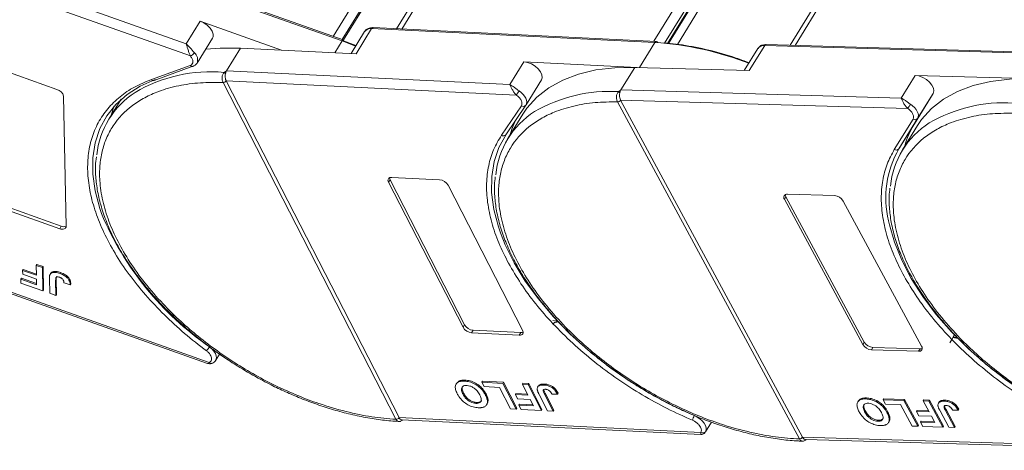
# Model space of a CAD drawing. Header units: millimetres. Extents: x 3698 to 5159, y 261 to 1294.
# Tile 31 of 46: x 4650 to 4746, y 1014 to 1056. Entities that reach past the tile are written whole.
import ezdxf

# ---------------------------------------------------------------- set-up
doc = ezdxf.new("R2010")
doc.units = ezdxf.units.MM

msp = doc.modelspace()

# ---------------------------------------------------------------- linework, layer by layer
at = {"color": 7, "linetype": 'Continuous', "lineweight": 15}
for p, q in [((4710.507, 1102.294), (4680.892, 1054.255)), ((4716.307, 1102.469), (4687.037, 1054.988)), ((4687.532, 1054.964), (4717.024, 1102.805)), ((4681.76, 1053.947), (4711.148, 1101.619)), ((4681.876, 1053.903), (4711.152, 1101.394)), ((4741.468, 1101.613), (4711.976, 1053.772)), ((4713.025, 1053.588), (4742.304, 1101.083)), ((4725.674, 1053.378), (4755.154, 1101.199)), ((4713.293, 1053.561), (4742.433, 1100.832)), ((4713.4, 1053.551), (4742.442, 1100.662)), ((4714.258, 1053.466), (4743.154, 1100.34)), ((4754.465, 1100.863), (4725.201, 1053.391)), ((4666.619, 1053.539), (4636.523, 1064.22)), ((4651.648, 1064.485), (4681.745, 1053.804)), ((4681.866, 1053.909), (4651.77, 1064.59)), ((4636.231, 1063.283), (4667.035, 1052.351)), ((4667.969, 1055.729), (4666.619, 1053.539)), ((4675.881, 1052.92), (4667.969, 1055.729)), ((4683.93, 1054.73), (4682.612, 1052.592)), ((4683.106, 1052.568), (4684.606, 1055.001)), ((4684.606, 1055.001), (4712.087, 1053.661)), ((4712.233, 1053.76), (4684.752, 1055.099)), ((4667.678, 1051.66), (4669.178, 1054.093)), ((4681.745, 1053.804), (4681.045, 1052.669)), ((4681.745, 1053.804), (4683.055, 1053.311)), ((4683.081, 1053.352), (4681.899, 1053.822)), ((4712.087, 1053.661), (4710.59, 1051.233)), ((4721.228, 1050.927), (4722.728, 1053.36)), ((4722.728, 1053.36), (4749.915, 1052.578)), ((4750.061, 1052.677), (4722.874, 1053.458)), ((4670.547, 1050.925), (4671.897, 1053.115)), ((4671.897, 1053.115), (4683.106, 1052.568)), ((4722.079, 1053.088), (4720.755, 1050.941)), ((4663.248, 1050.07), (4667.017, 1051.436)), ((4663.517, 1049.984), (4667.286, 1051.35)), ((4667.678, 1051.66), (4667.664, 1051.639)), ((4699.377, 1051.775), (4698.028, 1049.586)), ((4710.362, 1051.24), (4699.377, 1051.775)), ((4649.034, 1050.911), (4654.094, 1049.115)), ((4670.307, 1050.761), (4670.547, 1050.925)), ((4698.028, 1049.586), (4670.547, 1050.925)), ((4708.789, 1049.057), (4710.138, 1051.246)), ((4710.138, 1051.246), (4721.228, 1050.927)), ((4737.325, 1050.465), (4735.976, 1048.275)), ((4748.415, 1050.146), (4737.325, 1050.465)), ((4670.199, 1049.775), (4670.198, 1049.776)), ((4686.969, 1017.114), (4670.199, 1049.775)), ((4670.505, 1049.936), (4698.632, 1048.565)), ((4670.506, 1049.935), (4687.276, 1017.275)), ((4699.586, 1047.603), (4701.085, 1050.035)), ((4708.55, 1048.89), (4708.789, 1049.057)), ((4735.976, 1048.275), (4708.789, 1049.057)), ((4739.06, 1048.724), (4737.248, 1045.783)), ((4737.56, 1046.291), (4739.06, 1048.724)), ((4654.735, 1048.44), (4654.982, 1035.827)), ((4660.311, 1048.153), (4659.124, 1046.227)), ((4697.199, 1044.664), (4699.13, 1047.531)), ((4697.64, 1044.712), (4699.57, 1047.579)), ((4699.57, 1047.579), (4699.576, 1047.587)), ((4699.586, 1047.603), (4699.576, 1047.587)), ((4708.456, 1047.902), (4708.455, 1047.903)), ((4726.097, 1015.207), (4708.456, 1047.902)), ((4708.76, 1048.067), (4736.586, 1047.267)), ((4708.761, 1048.066), (4726.402, 1015.372)), ((4699.269, 1046.7), (4697.815, 1044.341)), ((4735.3, 1043.291), (4737.113, 1046.232)), ((4735.748, 1043.35), (4737.56, 1046.291)), ((4735.748, 1043.35), (4737.248, 1045.783)), ((4737.546, 1045.6), (4736.091, 1043.24)), ((4686.401, 1040.348), (4686.251, 1040.105)), ((4693.475, 1026.035), (4686.251, 1040.105)), ((4686.401, 1040.348), (4693.625, 1026.278)), ((4686.57, 1040.58), (4691.19, 1040.354)), ((4692.025, 1039.824), (4699.25, 1025.754)), ((4724.936, 1038.936), (4729.506, 1038.804)), ((4724.786, 1038.693), (4724.636, 1038.449)), ((4732.236, 1024.365), (4724.636, 1038.449)), ((4724.786, 1038.693), (4732.386, 1024.608)), ((4730.349, 1038.285), (4737.949, 1024.2)), ((4654.358, 1035.601), (4649.299, 1037.397)), ((4649.449, 1037.64), (4654.508, 1035.844)), ((4654.508, 1035.844), (4654.358, 1035.601)), ((4668.862, 1022.625), (4636.804, 1034.002)), ((4636.87, 1033.829), (4668.688, 1022.537)), ((4650.768, 1031.56), (4650.828, 1031.658)), ((4650.768, 1031.56), (4650.776, 1031.185)), ((4652.106, 1031.086), (4650.768, 1031.56)), ((4650.828, 1031.658), (4652.104, 1031.205)), ((4652.087, 1032.039), (4652.147, 1032.136)), ((4652.696, 1031.823), (4652.087, 1032.039)), ((4652.087, 1032.039), (4652.106, 1031.086)), ((4652.147, 1032.136), (4652.756, 1031.92)), ((4652.756, 1031.92), (4652.696, 1031.823)), ((4652.74, 1029.57), (4652.696, 1031.823)), ((4652.756, 1031.92), (4652.8, 1029.668)), ((4653.481, 1031.261), (4653.421, 1031.164)), ((4654.454, 1031.346), (4654.394, 1031.249)), ((4650.584, 1030.708), (4650.644, 1030.806)), ((4650.584, 1030.708), (4650.591, 1030.333)), ((4652.124, 1030.162), (4650.584, 1030.708)), ((4650.591, 1030.333), (4652.74, 1029.57)), ((4650.644, 1030.806), (4652.122, 1030.281)), ((4650.776, 1031.185), (4652.113, 1030.71)), ((4652.113, 1030.71), (4652.124, 1030.162)), ((4653.361, 1030.76), (4653.388, 1029.34)), ((4653.968, 1030.582), (4654.028, 1030.679)), ((4653.996, 1029.124), (4653.968, 1030.582)), ((4654.028, 1030.679), (4654.056, 1029.222)), ((4654.778, 1030.338), (4655.385, 1030.151)), ((4652.74, 1029.57), (4652.8, 1029.668)), ((4655.385, 1030.151), (4655.445, 1030.249)), ((4653.388, 1029.34), (4653.996, 1029.124)), ((4654.056, 1029.222), (4653.996, 1029.124)), ((4702.522, 1026.616), (4702.174, 1026.7)), ((4702.522, 1026.616), (4702.483, 1026.691)), ((4702.613, 1026.74), (4702.522, 1026.616)), ((4693.625, 1026.278), (4693.475, 1026.035)), ((4694.461, 1025.748), (4694.311, 1025.504)), ((4694.461, 1025.748), (4699.081, 1025.523)), ((4698.931, 1025.279), (4694.311, 1025.504)), ((4699.081, 1025.523), (4698.931, 1025.279)), ((4732.386, 1024.608), (4732.236, 1024.365)), ((4741.491, 1024.935), (4740.989, 1025.047)), ((4741.451, 1025.011), (4741.019, 1025.107)), ((4733.229, 1024.088), (4733.079, 1023.845)), ((4737.649, 1023.714), (4733.079, 1023.845)), ((4733.229, 1024.088), (4737.799, 1023.957)), ((4737.799, 1023.957), (4737.649, 1023.714)), ((4669.488, 1022.835), (4669.862, 1023.442)), ((4693.676, 1020.913), (4693.616, 1020.815)), ((4695.303, 1020.702), (4695.363, 1020.799)), ((4695.363, 1020.799), (4697.399, 1020.7)), ((4692.858, 1020.621), (4692.798, 1020.524)), ((4695.303, 1020.702), (4695.518, 1020.283)), ((4697.339, 1020.602), (4695.303, 1020.702)), ((4695.518, 1020.283), (4696.999, 1020.211)), ((4696.999, 1020.211), (4698.074, 1018.117)), ((4697.399, 1020.7), (4697.339, 1020.602)), ((4698.629, 1018.09), (4697.339, 1020.602)), ((4697.399, 1020.7), (4698.689, 1018.187)), ((4699.227, 1020.51), (4699.287, 1020.608)), ((4699.782, 1020.483), (4699.227, 1020.51)), ((4699.227, 1020.51), (4699.772, 1019.447)), ((4699.287, 1020.608), (4699.842, 1020.581)), ((4699.842, 1020.581), (4699.782, 1020.483)), ((4701.072, 1017.971), (4699.782, 1020.483)), ((4699.842, 1020.581), (4701.132, 1018.068)), ((4700.771, 1020.338), (4700.711, 1020.241)), ((4701.377, 1020.537), (4701.317, 1020.44)), ((4693.532, 1019.655), (4693.472, 1019.558)), ((4695.644, 1019.475), (4695.704, 1019.572)), ((4695.903, 1018.94), (4695.843, 1018.842)), ((4698.551, 1019.507), (4698.611, 1019.604)), ((4698.551, 1019.507), (4698.766, 1019.088)), ((4699.772, 1019.447), (4698.551, 1019.507)), ((4698.611, 1019.604), (4699.72, 1019.55)), ((4698.766, 1019.088), (4699.988, 1019.029)), ((4699.988, 1019.029), (4700.302, 1018.417)), ((4700.851, 1019.526), (4701.664, 1017.942)), ((4701.385, 1019.541), (4701.445, 1019.638)), ((4702.22, 1017.915), (4701.385, 1019.541)), ((4701.445, 1019.638), (4702.28, 1018.012)), ((4702.1, 1019.554), (4702.639, 1019.559)), ((4702.639, 1019.559), (4702.699, 1019.656)), ((4731.815, 1018.892), (4731.755, 1018.795)), ((4732.604, 1019.186), (4732.544, 1019.089)), ((4734.213, 1019.009), (4734.273, 1019.106)), ((4734.213, 1019.009), (4734.439, 1018.59)), ((4736.227, 1018.951), (4734.213, 1019.009)), ((4734.273, 1019.106), (4736.287, 1019.048)), ((4736.287, 1019.048), (4736.227, 1018.951)), ((4737.584, 1016.436), (4736.227, 1018.951)), ((4736.287, 1019.048), (4737.644, 1016.533)), ((4738.095, 1018.897), (4738.155, 1018.995)), ((4738.644, 1018.882), (4738.095, 1018.897)), ((4738.095, 1018.897), (4738.669, 1017.833)), ((4738.155, 1018.995), (4738.704, 1018.979)), ((4738.704, 1018.979), (4738.644, 1018.882)), ((4740.001, 1016.366), (4738.644, 1018.882)), ((4738.704, 1018.979), (4740.061, 1016.464)), ((4740.221, 1018.967), (4740.162, 1018.87)), ((4694.726, 1018.657), (4694.786, 1018.754)), ((4695.758, 1018.517), (4695.817, 1018.614)), ((4698.074, 1018.117), (4698.629, 1018.09)), ((4698.629, 1018.09), (4698.689, 1018.187)), ((4698.895, 1018.485), (4698.955, 1018.582)), ((4698.895, 1018.485), (4699.11, 1018.066)), ((4700.302, 1018.417), (4698.895, 1018.485)), ((4698.955, 1018.582), (4700.249, 1018.519)), ((4699.11, 1018.066), (4701.072, 1017.971)), ((4701.072, 1017.971), (4701.132, 1018.068)), ((4701.664, 1017.942), (4702.22, 1017.915)), ((4702.28, 1018.012), (4702.22, 1017.915)), ((4732.503, 1017.911), (4732.443, 1017.813)), ((4734.439, 1018.59), (4735.904, 1018.548)), ((4735.904, 1018.548), (4737.035, 1016.452)), ((4737.461, 1017.868), (4737.521, 1017.965)), ((4737.521, 1017.965), (4738.615, 1017.934)), ((4739.636, 1018.764), (4739.576, 1018.666)), ((4739.732, 1017.935), (4740.587, 1016.35)), ((4740.258, 1017.962), (4740.318, 1018.059)), ((4741.137, 1016.334), (4740.258, 1017.962)), ((4740.318, 1018.059), (4741.197, 1016.431)), ((4740.964, 1017.99), (4741.496, 1018.006)), ((4741.496, 1018.006), (4741.556, 1018.103)), ((4686.97, 1017.113), (4686.969, 1017.114)), ((4687.276, 1017.275), (4687.277, 1017.274)), ((4716.549, 1015.847), (4687.277, 1017.274)), ((4687.543, 1017.061), (4716.545, 1015.647)), ((4733.711, 1016.928), (4733.771, 1017.026)), ((4734.59, 1017.775), (4734.65, 1017.872)), ((4734.868, 1017.237), (4734.808, 1017.139)), ((4737.461, 1017.868), (4737.687, 1017.449)), ((4738.669, 1017.833), (4737.461, 1017.868)), ((4737.687, 1017.449), (4738.895, 1017.414)), ((4737.834, 1016.841), (4737.894, 1016.939)), ((4737.894, 1016.939), (4739.172, 1016.902)), ((4738.895, 1017.414), (4739.226, 1016.801)), ((4716.986, 1015.888), (4717.569, 1016.833)), ((4734.729, 1016.799), (4734.789, 1016.896)), ((4737.035, 1016.452), (4737.584, 1016.436)), ((4737.584, 1016.436), (4737.644, 1016.533)), ((4737.834, 1016.841), (4738.06, 1016.422)), ((4739.226, 1016.801), (4737.834, 1016.841)), ((4738.06, 1016.422), (4740.001, 1016.366)), ((4740.001, 1016.366), (4740.061, 1016.464)), ((4740.587, 1016.35), (4741.137, 1016.334)), ((4741.197, 1016.431), (4741.137, 1016.334)), ((4726.098, 1015.206), (4726.097, 1015.207)), ((4726.402, 1015.372), (4726.403, 1015.371)), ((4755.362, 1014.538), (4726.403, 1015.371)), ((4726.683, 1015.158), (4755.37, 1014.333))]:
    msp.add_line(p, q, dxfattribs=at)
at = {"color": 7, "linetype": 'Continuous', "lineweight": 15, "flags": 128}
for points in [[(4669.178, 1054.093), (4669.23, 1054.212), (4669.243, 1054.469), (4669.148, 1054.758), (4668.953, 1055.052), (4668.674, 1055.327), (4668.337, 1055.559), (4667.969, 1055.729)], [(4681.745, 1053.804), (4681.774, 1053.847), (4681.803, 1053.88), (4681.829, 1053.902), (4681.852, 1053.91), (4681.866, 1053.909)], [(4681.866, 1053.909), (4681.871, 1053.907), (4681.886, 1053.89), (4681.895, 1053.862), (4681.899, 1053.822)], [(4668.506, 1053.003), (4669.922, 1053.121), (4671.897, 1053.115)], [(4667.257, 1051.342), (4667.272, 1051.346), (4667.286, 1051.35)], [(4701.085, 1050.035), (4701.155, 1050.247), (4701.127, 1050.519), (4700.992, 1050.813), (4700.763, 1051.103), (4700.459, 1051.364), (4700.106, 1051.574), (4699.735, 1051.715), (4699.377, 1051.775)], [(4699.269, 1046.7), (4699.668, 1047.286), (4700.626, 1048.351), (4701.787, 1049.264), (4703.14, 1050.013), (4704.669, 1050.591), (4706.358, 1050.992), (4708.188, 1051.211), (4710.138, 1051.246)], [(4739.06, 1048.724), (4739.132, 1048.955), (4739.095, 1049.23), (4738.952, 1049.524), (4738.716, 1049.813), (4738.407, 1050.071), (4738.052, 1050.277), (4737.68, 1050.412), (4737.325, 1050.465)], [(4658.407, 1037.089), (4658.241, 1037.572), (4657.79, 1039.267), (4657.564, 1040.904), (4657.565, 1042.467), (4657.792, 1043.939), (4658.244, 1045.304), (4658.916, 1046.549), (4659.8, 1047.659), (4660.888, 1048.623), (4662.167, 1049.431), (4663.624, 1050.074)], [(4737.546, 1045.6), (4737.945, 1046.186), (4738.902, 1047.251), (4740.064, 1048.163), (4741.417, 1048.913), (4742.946, 1049.491), (4744.635, 1049.892), (4746.465, 1050.111), (4748.415, 1050.146)], [(4698.911, 1048.966), (4699.119, 1048.806), (4699.301, 1048.63), (4699.451, 1048.444), (4699.563, 1048.253), (4699.633, 1048.066), (4699.659, 1047.888), (4699.639, 1047.727), (4699.586, 1047.603)], [(4736.858, 1047.672), (4737.069, 1047.515), (4737.255, 1047.341), (4737.409, 1047.155), (4737.526, 1046.965), (4737.601, 1046.777), (4737.633, 1046.598), (4737.619, 1046.434), (4737.56, 1046.291)], [(4659.641, 1047.486), (4659.624, 1047.443), (4659.347, 1046.588)], [(4698.487, 1045.97), (4698.207, 1045.26), (4698.037, 1044.702)], [(4697.099, 1035.2), (4696.905, 1035.77), (4696.465, 1037.462), (4696.25, 1039.097), (4696.261, 1040.655), (4696.5, 1042.122), (4696.963, 1043.482), (4697.645, 1044.72)], [(4686.251, 1040.105), (4686.211, 1040.203), (4686.196, 1040.295), (4686.205, 1040.38), (4686.237, 1040.452), (4686.293, 1040.511), (4686.369, 1040.552), (4686.462, 1040.575), (4686.57, 1040.58)], [(4754.68, 1016.167), (4752.483, 1017.145), (4750.325, 1018.267), (4748.226, 1019.523), (4746.209, 1020.898), (4744.296, 1022.379), (4742.507, 1023.949), (4740.86, 1025.592), (4739.373, 1027.291), (4738.062, 1029.028), (4736.941, 1030.784), (4736.021, 1032.541), (4735.312, 1034.28), (4734.822, 1035.983), (4734.741, 1036.364)], [(4654.982, 1035.827), (4654.972, 1035.744), (4654.937, 1035.672), (4654.88, 1035.615), (4654.803, 1035.574), (4654.708, 1035.552), (4654.6, 1035.549), (4654.482, 1035.566), (4654.358, 1035.601)], [(4715.903, 1017.476), (4713.713, 1018.488), (4711.566, 1019.641), (4709.484, 1020.925), (4707.489, 1022.326), (4705.602, 1023.828), (4703.843, 1025.416), (4702.231, 1027.074), (4700.783, 1028.783), (4699.514, 1030.526), (4698.437, 1032.283), (4697.564, 1034.038), (4697.099, 1035.2)], [(4699.25, 1025.754), (4699.289, 1025.656), (4699.305, 1025.563), (4699.296, 1025.479), (4699.263, 1025.407), (4699.208, 1025.348), (4699.132, 1025.307), (4699.038, 1025.283), (4698.931, 1025.279)], [(4741.138, 1025.352), (4740.891, 1024.863), (4740.692, 1024.522)], [(4668.893, 1024.141), (4669.126, 1023.942), (4669.318, 1023.725), (4669.458, 1023.5), (4669.54, 1023.278), (4669.56, 1023.071), (4669.516, 1022.889), (4669.492, 1022.842)], [(4669.145, 1022.545), (4669.127, 1022.539), (4669.12, 1022.537)], [(4715.903, 1017.476), (4716.18, 1017.336), (4716.439, 1017.159), (4716.665, 1016.956), (4716.847, 1016.736), (4716.977, 1016.511), (4717.048, 1016.291), (4717.055, 1016.088), (4717, 1015.912)]]:
    msp.add_lwpolyline(points, dxfattribs=at)
at = {"color": 7, "linetype": 'Continuous', "lineweight": 15}
for centre, radius, start, end in [((4684.492, 1054.306), 0.704, 80.70385, 142.90819), ((4684.757, 1054.934), 0.165, 91.80801, 156.09419), ((4712.238, 1053.594), 0.165, 91.80801, 156.09419), ((4710.074, 1023.072), 30.655, 68.74467, 86.23536), ((4712.207, 1053.591), 0.17, 21.30884, 81.37555), ((4722.632, 1052.678), 0.688, 81.96358, 143.42725), ((4722.886, 1053.283), 0.176, 94.04353, 153.96822), ((4666.766, 1053.075), 0.772, 290.40011, 327.57409), ((4666.851, 1051.979), 0.887, 338.94445, 50.26204), ((4667.221, 1051.605), 0.265, 219.56664, 277.84559), ((4668.99, 1036.514), 14.308, 84.71653, 120.7835), ((4669.905, 1050.226), 0.67, 37.58398, 53.08544), ((4663.447, 1050.229), 0.255, 218.63582, 286.01336), ((4670.201, 1050.146), 0.37, 269.575, 325.4013), ((4670.201, 1050.144), 0.369, 269.59703, 325.57021), ((4653.854, 1048.245), 0.902, 12.48282, 74.58669), ((4666.11, 1041.92), 8.195, 122.83227, 174.06421), ((4695.248, 1051.222), 4.302, 321.85544, 328.35831), ((4707.689, 1034.425), 14.491, 86.59204, 120.13559), ((4708.155, 1048.352), 0.667, 38.2755, 53.68319), ((4699.325, 1047.784), 0.32, 232.34236, 320.03913), ((4708.449, 1048.281), 0.378, 270.93814, 325.57), ((4708.45, 1048.278), 0.377, 270.96032, 325.74097), ((4731.667, 1050.871), 6.098, 323.77082, 328.35685), ((4745.966, 1033.324), 14.491, 86.59204, 120.13559), ((4704.812, 1040.027), 8.207, 122.40058, 174.33401), ((4743.088, 1038.927), 8.207, 122.40058, 174.33401), ((4744.228, 1041.505), 8.187, 148.49752, 165.16287), ((4737.306, 1046.49), 0.323, 233.16695, 321.99372), ((4697.395, 1044.917), 0.32, 232.34236, 320.03913), ((4744.07, 1038.585), 9.59, 150.2055, 193.3954), ((4735.494, 1043.549), 0.323, 233.16695, 321.99372), ((4686.78, 1040.561), 0.435, 182.41352, 209.21752), ((4691.096, 1039.283), 1.075, 30.17434, 84.9837), ((4724.879, 1038.636), 0.306, 79.14736, 217.56468), ((4725.171, 1038.919), 0.446, 182.64256, 210.45521), ((4729.427, 1037.732), 1.076, 30.95613, 85.74517), ((4685.75, 1048.512), 29.633, 202.67313, 235.32958), ((4654.763, 1036.409), 0.619, 245.71619, 290.71349), ((4694.405, 1026.576), 1.075, 210.17434, 264.9837), ((4694.555, 1026.819), 1.075, 210.17434, 264.9837), ((4699.12, 1025.979), 0.458, 265.04497, 293.81188), ((4733.309, 1025.161), 1.076, 210.95613, 265.74517), ((4666.945, 1025.342), 2.289, 316.09737, 328.34583), ((4733.159, 1024.918), 1.076, 210.95613, 265.74517), ((4737.707, 1024.014), 0.306, 259.14736, 37.56468), ((4737.828, 1024.402), 0.446, 266.24921, 294.05501), ((4669.072, 1022.817), 0.284, 222.40964, 279.82834), ((4686.972, 1017.483), 0.369, 269.59703, 325.57021), ((4686.973, 1017.481), 0.368, 269.61686, 325.73849), ((4717.061, 1016.765), 1.36, 148.44742, 169.18055), ((4716.74, 1016.115), 0.33, 234.51592, 321.94657), ((4726.091, 1015.584), 0.377, 270.96032, 325.74097), ((4726.092, 1015.581), 0.376, 270.98033, 325.91135)]:
    msp.add_arc(centre, radius, start, end, dxfattribs=at)
for points, knots in [([(4684.754, 1055.092), (4684.719, 1055.095), (4684.579, 1055.11), (4684.35, 1055.062), (4684.091, 1054.945), (4683.988, 1054.795), (4683.942, 1054.728)], [0, 0, 0, 0, 0.10563, 0.412439, 0.737037, 1, 1, 1, 1]), ([(4667.035, 1052.351), (4666.996, 1052.436), (4666.913, 1052.615), (4666.809, 1052.946), (4666.71, 1053.272), (4666.649, 1053.45), (4666.619, 1053.539)], [0, 0, 0, 0, 0.234359, 0.498216, 0.748481, 1, 1, 1, 1]), ([(4666.619, 1053.539), (4666.755, 1053.408), (4666.966, 1053.205), (4667.232, 1052.88), (4667.36, 1052.729), (4667.418, 1052.661)], [0, 0, 0, 0, 0.498413, 0.772928, 1, 1, 1, 1]), ([(4721.216, 1051.689), (4720.803, 1051.846), (4719.491, 1052.346), (4717.314, 1052.948), (4714.751, 1053.468), (4713.153, 1053.592), (4712.366, 1053.653)], [0, 0, 0, 0, 0.136045, 0.432297, 0.720483, 1, 1, 1, 1]), ([(4722.875, 1053.452), (4722.849, 1053.454), (4722.719, 1053.468), (4722.499, 1053.419), (4722.238, 1053.302), (4722.134, 1053.15), (4722.086, 1053.081)], [0, 0, 0, 0, 0.07976, 0.393066, 0.724539, 1, 1, 1, 1]), ([(4667.257, 1051.342), (4667.342, 1051.376), (4667.512, 1051.445), (4667.619, 1051.582), (4667.672, 1051.651)], [0, 0, 0, 0, 0.494398, 1, 1, 1, 1]), ([(4670.198, 1049.776), (4670.176, 1049.825), (4670.138, 1049.915), (4670.106, 1050.088), (4670.1, 1050.257), (4670.124, 1050.419), (4670.166, 1050.555), (4670.225, 1050.672), (4670.281, 1050.733), (4670.307, 1050.761)], [0, 0, 0, 0, 0.171846, 0.312445, 0.499101, 0.629839, 0.757504, 0.889024, 1, 1, 1, 1]), ([(4670.436, 1050.634), (4670.424, 1050.557), (4670.4, 1050.402), (4670.422, 1050.167), (4670.466, 1050.016), (4670.5, 1049.947), (4670.505, 1049.936)], [0, 0, 0, 0, 0.313343, 0.6267, 0.940056, 1, 1, 1, 1]), ([(4659.725, 1033.219), (4659.346, 1033.892), (4658.594, 1035.226), (4657.806, 1037.2), (4657.281, 1039.115), (4657.039, 1040.959), (4657.083, 1042.721), (4657.419, 1044.379), (4658.054, 1045.905), (4658.975, 1047.263), (4660.162, 1048.417), (4661.57, 1049.379), (4662.688, 1049.839), (4663.248, 1050.07)], [0, 0, 0, 0, 0.091511, 0.181367, 0.271235, 0.361091, 0.450959, 0.54297, 0.635618, 0.728265, 0.820276, 0.910135, 1, 1, 1, 1]), ([(4686.969, 1017.114), (4686.196, 1017.181), (4684.625, 1017.318), (4682.111, 1017.839), (4679.696, 1018.547), (4677.439, 1019.395), (4675.374, 1020.318), (4673.33, 1021.382), (4670.664, 1022.978), (4668.16, 1024.798), (4665.908, 1026.77), (4664.22, 1028.445), (4662.599, 1030.315), (4661.139, 1032.345), (4659.972, 1034.352), (4659.084, 1036.345), (4658.482, 1038.333), (4658.216, 1040.137), (4658.226, 1041.73), (4658.444, 1043.112), (4658.872, 1044.406), (4659.725, 1045.986), (4660.979, 1047.309), (4662.582, 1048.33), (4664.062, 1048.996), (4665.855, 1049.499), (4667.948, 1049.795), (4669.456, 1049.782), (4670.199, 1049.775)], [0, 0, 0, 0, 0.038862, 0.078912, 0.120068, 0.152227, 0.184382, 0.217215, 0.250043, 0.315618, 0.347778, 0.379932, 0.421093, 0.461142, 0.5, 0.538863, 0.578912, 0.620068, 0.652227, 0.684382, 0.717215, 0.750043, 0.815618, 0.847778, 0.879932, 0.921093, 0.96114, 1, 1, 1, 1]), ([(4670.505, 1049.936), (4670.505, 1049.936), (4670.505, 1049.936), (4670.505, 1049.936), (4670.506, 1049.935), (4670.506, 1049.935)], [0, 0, 0, 0, 0.3846646, 0.6923323, 1, 1, 1, 1]), ([(4698.028, 1049.586), (4698.157, 1049.506), (4698.356, 1049.382), (4698.667, 1049.141), (4698.835, 1049.02), (4698.911, 1048.966)], [0, 0, 0, 0, 0.498413, 0.772928, 1, 1, 1, 1]), ([(4698.632, 1048.565), (4698.563, 1048.643), (4698.416, 1048.809), (4698.246, 1049.103), (4698.111, 1049.378), (4698.056, 1049.517), (4698.028, 1049.586)], [0, 0, 0, 0, 0.2343588, 0.4982155, 0.7484812, 1, 1, 1, 1]), ([(4708.455, 1047.903), (4708.433, 1047.952), (4708.392, 1048.042), (4708.356, 1048.215), (4708.348, 1048.384), (4708.37, 1048.547), (4708.41, 1048.682), (4708.469, 1048.8), (4708.525, 1048.862), (4708.55, 1048.89)], [0, 0, 0, 0, 0.171846, 0.312445, 0.499101, 0.629839, 0.757504, 0.889024, 1, 1, 1, 1]), ([(4708.679, 1048.766), (4708.668, 1048.688), (4708.646, 1048.534), (4708.671, 1048.298), (4708.719, 1048.147), (4708.755, 1048.078), (4708.76, 1048.067)], [0, 0, 0, 0, 0.313343, 0.6267, 0.940056, 1, 1, 1, 1]), ([(4726.097, 1015.207), (4725.331, 1015.259), (4723.775, 1015.364), (4721.275, 1015.839), (4718.866, 1016.505), (4716.609, 1017.316), (4714.539, 1018.207), (4712.485, 1019.241), (4709.799, 1020.8), (4707.266, 1022.588), (4704.976, 1024.536), (4703.254, 1026.196), (4701.591, 1028.055), (4700.082, 1030.078), (4698.864, 1032.084), (4697.921, 1034.082), (4697.261, 1036.081), (4696.939, 1037.901), (4696.896, 1039.512), (4697.066, 1040.915), (4697.446, 1042.233), (4698.236, 1043.85), (4699.431, 1045.214), (4700.98, 1046.28), (4702.42, 1046.985), (4704.174, 1047.531), (4706.232, 1047.875), (4707.722, 1047.893), (4708.456, 1047.902)], [0, 0, 0, 0, 0.038862, 0.078912, 0.1200677, 0.1522272, 0.1843815, 0.2172151, 0.2500433, 0.3156185, 0.347778, 0.3799323, 0.4210926, 0.4611415, 0.5, 0.5388632, 0.578912, 0.6200677, 0.6522272, 0.6843815, 0.7172151, 0.7500433, 0.8156185, 0.847778, 0.8799323, 0.9210926, 0.9611404, 1, 1, 1, 1]), ([(4708.76, 1048.067), (4708.76, 1048.067), (4708.76, 1048.067), (4708.761, 1048.067), (4708.761, 1048.066), (4708.761, 1048.066)], [0, 0, 0, 0, 0.384665, 0.692332, 1, 1, 1, 1]), ([(4735.976, 1048.275), (4736.103, 1048.199), (4736.301, 1048.08), (4736.612, 1047.844), (4736.782, 1047.726), (4736.858, 1047.672)], [0, 0, 0, 0, 0.4984129, 0.772928, 1, 1, 1, 1]), ([(4736.586, 1047.267), (4736.516, 1047.345), (4736.366, 1047.509), (4736.193, 1047.799), (4736.058, 1048.072), (4736.003, 1048.207), (4735.976, 1048.275)], [0, 0, 0, 0, 0.2343588, 0.4982155, 0.7484812, 1, 1, 1, 1]), ([(4764.374, 1014.107), (4763.608, 1014.159), (4762.052, 1014.264), (4759.552, 1014.739), (4757.143, 1015.405), (4754.886, 1016.216), (4752.816, 1017.107), (4750.761, 1018.14), (4748.076, 1019.699), (4745.543, 1021.488), (4743.253, 1023.436), (4741.531, 1025.096), (4739.868, 1026.954), (4738.359, 1028.977), (4737.141, 1030.983), (4736.198, 1032.982), (4735.537, 1034.98), (4735.215, 1036.8), (4735.172, 1038.412), (4735.342, 1039.815), (4735.723, 1041.132), (4736.513, 1042.749), (4737.708, 1044.114), (4739.257, 1045.18), (4740.697, 1045.885), (4742.451, 1046.431), (4744.509, 1046.775), (4745.999, 1046.793), (4746.733, 1046.801)], [0, 0, 0, 0, 0.038862, 0.078912, 0.120068, 0.152227, 0.184382, 0.217215, 0.250043, 0.315618, 0.347778, 0.379932, 0.421093, 0.461142, 0.5, 0.538863, 0.578912, 0.620068, 0.652227, 0.684382, 0.717215, 0.750043, 0.815618, 0.847778, 0.879932, 0.921093, 0.96114, 1, 1, 1, 1]), ([(4697.896, 1032.241), (4697.563, 1032.9), (4696.888, 1034.235), (4696.217, 1036.214), (4695.813, 1038.152), (4695.714, 1040.003), (4695.917, 1041.718), (4696.386, 1043.296), (4696.928, 1044.208), (4697.199, 1044.664)], [0, 0, 0, 0, 0.140659, 0.284672, 0.42968, 0.574689, 0.718702, 0.859346, 1, 1, 1, 1]), ([(4736.398, 1030.735), (4736.047, 1031.396), (4735.337, 1032.732), (4734.608, 1034.721), (4734.146, 1036.673), (4733.987, 1038.543), (4734.131, 1040.283), (4734.542, 1041.889), (4735.047, 1042.823), (4735.3, 1043.291)], [0, 0, 0, 0, 0.140659, 0.284672, 0.42968, 0.574689, 0.718702, 0.859346, 1, 1, 1, 1]), ([(4657.914, 1042.571), (4657.881, 1042.288), (4657.796, 1041.555), (4657.86, 1040.304), (4658.083, 1038.841), (4658.487, 1037.341), (4659.056, 1035.82), (4659.787, 1034.291), (4660.67, 1032.766), (4661.695, 1031.259), (4662.849, 1029.785), (4664.113, 1028.359), (4665.458, 1027.009), (4666.836, 1025.766), (4668.104, 1024.729), (4669.279, 1023.843), (4670.468, 1023.004), (4671.342, 1022.45), (4671.826, 1022.144)], [0, 0, 0, 0, 0.04376, 0.113456, 0.183214, 0.252946, 0.322579, 0.392054, 0.461296, 0.53023, 0.598716, 0.666486, 0.732956, 0.796611, 0.855554, 0.897639, 0.943401, 1, 1, 1, 1]), ([(4696.601, 1040.64), (4696.57, 1040.372), (4696.486, 1039.654), (4696.551, 1038.418), (4696.774, 1036.955), (4697.177, 1035.455), (4697.747, 1033.934), (4698.478, 1032.405), (4699.361, 1030.88), (4700.385, 1029.373), (4701.539, 1027.899), (4702.804, 1026.473), (4704.148, 1025.123), (4705.526, 1023.88), (4706.794, 1022.843), (4707.97, 1021.957), (4709.159, 1021.118), (4710.033, 1020.564), (4710.516, 1020.258)], [0, 0, 0, 0, 0.04157, 0.111425, 0.181343, 0.251234, 0.321027, 0.390661, 0.460062, 0.529153, 0.597797, 0.665722, 0.732344, 0.796145, 0.855223, 0.897404, 0.943271, 1, 1, 1, 1]), ([(4734.878, 1039.54), (4734.846, 1039.272), (4734.763, 1038.554), (4734.828, 1037.318), (4735.051, 1035.854), (4735.454, 1034.354), (4736.024, 1032.834), (4736.754, 1031.305), (4737.637, 1029.78), (4738.662, 1028.273), (4739.816, 1026.798), (4741.081, 1025.373), (4742.425, 1024.023), (4743.803, 1022.78), (4745.071, 1021.743), (4746.246, 1020.857), (4747.436, 1020.017), (4748.31, 1019.464), (4748.793, 1019.157)], [0, 0, 0, 0, 0.04157, 0.111425, 0.181343, 0.251234, 0.321027, 0.390661, 0.460062, 0.529153, 0.597797, 0.665722, 0.732344, 0.796145, 0.855223, 0.897404, 0.943271, 1, 1, 1, 1]), ([(4668.594, 1023.755), (4667.875, 1024.311), (4666.437, 1025.423), (4664.465, 1027.248), (4662.646, 1029.166), (4661.069, 1031.168), (4660.093, 1032.532), (4659.727, 1033.216), (4659.725, 1033.219)], [0, 0, 0, 0, 0.1964, 0.392814, 0.593918, 0.796412, 0.998907, 1, 1, 1, 1]), ([(4715.726, 1017.02), (4714.901, 1017.39), (4713.252, 1018.129), (4710.821, 1019.479), (4708.454, 1020.991), (4706.189, 1022.671), (4704.082, 1024.474), (4702.178, 1026.358), (4700.502, 1028.293), (4699.045, 1030.258), (4698.279, 1031.58), (4697.896, 1032.241)], [0, 0, 0, 0, 0.109769, 0.219545, 0.331943, 0.445117, 0.558292, 0.67069, 0.780455, 0.890235, 1, 1, 1, 1]), ([(4653.421, 1031.164), (4653.454, 1031.208), (4653.52, 1031.296), (4653.71, 1031.364), (4654.002, 1031.371), (4654.246, 1031.295), (4654.394, 1031.249)], [0, 0, 0, 0, 0.20646, 0.413515, 0.645211, 1, 1, 1, 1]), ([(4653.481, 1031.261), (4653.514, 1031.305), (4653.58, 1031.393), (4653.77, 1031.461), (4654.062, 1031.469), (4654.306, 1031.392), (4654.454, 1031.346)], [0, 0, 0, 0, 0.20646, 0.413515, 0.645211, 1, 1, 1, 1]), ([(4654.454, 1031.346), (4654.539, 1031.313), (4654.731, 1031.239), (4655.018, 1031.065), (4655.248, 1030.838), (4655.413, 1030.553), (4655.433, 1030.368), (4655.445, 1030.249)], [0, 0, 0, 0, 0.155292, 0.353145, 0.543243, 0.704067, 1, 1, 1, 1]), ([(4653.361, 1030.76), (4653.36, 1030.79), (4653.36, 1030.85), (4653.364, 1030.929), (4653.371, 1030.997), (4653.383, 1031.055), (4653.397, 1031.112), (4653.413, 1031.147), (4653.421, 1031.164)], [0, 0, 0, 0, 0.2082698, 0.416707, 0.5614806, 0.7065734, 0.8528245, 1, 1, 1, 1]), ([(4654.362, 1030.887), (4654.307, 1030.905), (4654.219, 1030.933), (4654.109, 1030.935), (4654.034, 1030.908), (4653.967, 1030.795), (4653.968, 1030.675), (4653.968, 1030.582)], [0, 0, 0, 0, 0.189329, 0.302222, 0.415612, 0.548732, 1, 1, 1, 1]), ([(4654.077, 1030.966), (4654.072, 1030.958), (4654.015, 1030.884), (4654.022, 1030.776), (4654.028, 1030.679)], [0, 0, 0, 0, 0.101584, 1, 1, 1, 1]), ([(4654.69, 1030.648), (4654.664, 1030.681), (4654.615, 1030.745), (4654.507, 1030.824), (4654.421, 1030.865), (4654.373, 1030.883), (4654.362, 1030.887)], [0, 0, 0, 0, 0.330398, 0.624767, 0.917361, 1, 1, 1, 1]), ([(4654.394, 1031.249), (4654.479, 1031.216), (4654.671, 1031.142), (4654.958, 1030.968), (4655.188, 1030.741), (4655.353, 1030.455), (4655.373, 1030.271), (4655.385, 1030.151)], [0, 0, 0, 0, 0.155292, 0.353145, 0.543243, 0.704067, 1, 1, 1, 1]), ([(4654.778, 1030.338), (4654.777, 1030.354), (4654.774, 1030.384), (4654.767, 1030.433), (4654.757, 1030.483), (4654.743, 1030.536), (4654.724, 1030.591), (4654.701, 1030.629), (4654.69, 1030.648)], [0, 0, 0, 0, 0.155996, 0.312125, 0.480895, 0.650212, 0.823248, 1, 1, 1, 1]), ([(4748.3, 1018.927), (4747.938, 1019.147), (4746.768, 1019.86), (4744.908, 1021.232), (4742.763, 1023.005), (4740.821, 1024.873), (4739.102, 1026.796), (4737.598, 1028.754), (4736.798, 1030.075), (4736.398, 1030.735)], [0, 0, 0, 0, 0.070334, 0.227828, 0.385321, 0.541734, 0.694482, 0.847251, 1, 1, 1, 1]), ([(4702.201, 1026.376), (4702.232, 1026.406), (4702.292, 1026.463), (4702.407, 1026.519), (4702.512, 1026.545), (4702.57, 1026.545), (4702.599, 1026.544)], [0, 0, 0, 0, 0.292006, 0.558989, 0.786862, 1, 1, 1, 1]), ([(4668.594, 1023.755), (4668.664, 1023.698), (4668.807, 1023.582), (4668.966, 1023.38), (4669.073, 1023.176), (4669.088, 1023.051), (4669.095, 1022.99)], [0, 0, 0, 0, 0.245513, 0.5, 0.754487, 1, 1, 1, 1]), ([(4669.12, 1022.537), (4669.198, 1022.574), (4669.355, 1022.65), (4669.451, 1022.786), (4669.499, 1022.854)], [0, 0, 0, 0, 0.494871, 1, 1, 1, 1]), ([(4668.693, 1022.535), (4668.751, 1022.52), (4668.841, 1022.495), (4668.994, 1022.499), (4669.078, 1022.525), (4669.122, 1022.538)], [0, 0, 0, 0, 0.459402, 0.719657, 1, 1, 1, 1]), ([(4668.725, 1022.543), (4668.735, 1022.539), (4668.776, 1022.523), (4668.825, 1022.581), (4668.862, 1022.625)], [0, 0, 0, 0, 0.243818, 1, 1, 1, 1]), ([(4671.826, 1022.144), (4672.498, 1021.744), (4673.44, 1021.184), (4674.868, 1020.44), (4676.093, 1019.847), (4677.564, 1019.209), (4679.111, 1018.617), (4680.725, 1018.085), (4682.375, 1017.634), (4684.035, 1017.279), (4685.668, 1017.021), (4686.718, 1016.942), (4687.235, 1016.904)], [0, 0, 0, 0, 0.134577, 0.188711, 0.278387, 0.371043, 0.469975, 0.572686, 0.678176, 0.785662, 0.89461, 1, 1, 1, 1]), ([(4692.911, 1019.597), (4692.878, 1019.664), (4692.78, 1019.866), (4692.697, 1020.183), (4692.753, 1020.505), (4692.964, 1020.723), (4693.275, 1020.818), (4693.513, 1020.816), (4693.616, 1020.815)], [0, 0, 0, 0, 0.101888, 0.307343, 0.492963, 0.678647, 0.860791, 1, 1, 1, 1]), ([(4692.866, 1020.615), (4692.919, 1020.684), (4693.03, 1020.831), (4693.336, 1020.915), (4693.574, 1020.913), (4693.676, 1020.913)], [0, 0, 0, 0, 0.334122, 0.711545, 1, 1, 1, 1]), ([(4693.616, 1020.815), (4693.695, 1020.809), (4693.931, 1020.791), (4694.362, 1020.677), (4694.847, 1020.414), (4695.275, 1020.045), (4695.512, 1019.721), (4695.62, 1019.519), (4695.644, 1019.475)], [0, 0, 0, 0, 0.102171, 0.30922, 0.51365, 0.692275, 0.932413, 1, 1, 1, 1]), ([(4693.676, 1020.913), (4693.755, 1020.907), (4693.991, 1020.888), (4694.422, 1020.774), (4694.907, 1020.511), (4695.335, 1020.142), (4695.572, 1019.819), (4695.68, 1019.617), (4695.704, 1019.572)], [0, 0, 0, 0, 0.102171, 0.30922, 0.51365, 0.692275, 0.932413, 1, 1, 1, 1]), ([(4693.833, 1020.396), (4693.757, 1020.396), (4693.605, 1020.394), (4693.434, 1020.314), (4693.329, 1020.175), (4693.311, 1019.943), (4693.389, 1019.725), (4693.46, 1019.581), (4693.472, 1019.558)], [0, 0, 0, 0, 0.159091, 0.319451, 0.485991, 0.660682, 0.944289, 1, 1, 1, 1]), ([(4693.532, 1019.655), (4693.501, 1019.722), (4693.412, 1019.909), (4693.349, 1020.156), (4693.42, 1020.279), (4693.442, 1020.317)], [0, 0, 0, 0, 0.2764905, 0.7797278, 1, 1, 1, 1]), ([(4695.097, 1019.485), (4695.06, 1019.552), (4694.958, 1019.738), (4694.741, 1020.002), (4694.431, 1020.222), (4694.148, 1020.35), (4693.947, 1020.388), (4693.848, 1020.395), (4693.833, 1020.396)], [0, 0, 0, 0, 0.159163, 0.441094, 0.61902, 0.796885, 0.968573, 1, 1, 1, 1]), ([(4700.669, 1020), (4700.668, 1020.061), (4700.666, 1020.183), (4700.763, 1020.327), (4700.968, 1020.439), (4701.185, 1020.44), (4701.317, 1020.44)], [0, 0, 0, 0, 0.20646, 0.413515, 0.645211, 1, 1, 1, 1]), ([(4700.851, 1019.526), (4700.834, 1019.559), (4700.801, 1019.626), (4700.759, 1019.716), (4700.726, 1019.796), (4700.702, 1019.865), (4700.68, 1019.934), (4700.673, 1019.978), (4700.669, 1020)], [0, 0, 0, 0, 0.20827, 0.416707, 0.561481, 0.706573, 0.852825, 1, 1, 1, 1]), ([(4700.78, 1020.332), (4700.795, 1020.36), (4700.838, 1020.441), (4701.032, 1020.534), (4701.247, 1020.536), (4701.377, 1020.537)], [0, 0, 0, 0, 0.16733, 0.496283, 1, 1, 1, 1]), ([(4701.496, 1020.023), (4701.447, 1020.023), (4701.368, 1020.023), (4701.288, 1019.987), (4701.25, 1019.931), (4701.265, 1019.78), (4701.333, 1019.645), (4701.385, 1019.541)], [0, 0, 0, 0, 0.189329, 0.302222, 0.415612, 0.548732, 1, 1, 1, 1]), ([(4701.327, 1020.041), (4701.324, 1020.037), (4701.306, 1020.013), (4701.333, 1019.873), (4701.396, 1019.741), (4701.445, 1019.638)], [0, 0, 0, 0, 0.046857, 0.263977, 1, 1, 1, 1]), ([(4701.317, 1020.44), (4701.395, 1020.433), (4701.574, 1020.418), (4701.877, 1020.325), (4702.168, 1020.151), (4702.446, 1019.889), (4702.563, 1019.689), (4702.639, 1019.559)], [0, 0, 0, 0, 0.1552919, 0.3531453, 0.543243, 0.704067, 1, 1, 1, 1]), ([(4701.377, 1020.537), (4701.455, 1020.531), (4701.634, 1020.516), (4701.937, 1020.422), (4702.228, 1020.248), (4702.506, 1019.986), (4702.623, 1019.786), (4702.699, 1019.656)], [0, 0, 0, 0, 0.155292, 0.353145, 0.543243, 0.704067, 1, 1, 1, 1]), ([(4701.864, 1019.87), (4701.827, 1019.899), (4701.756, 1019.953), (4701.635, 1020.003), (4701.55, 1020.019), (4701.506, 1020.022), (4701.496, 1020.023)], [0, 0, 0, 0, 0.330398, 0.624767, 0.917361, 1, 1, 1, 1]), ([(4702.1, 1019.554), (4702.09, 1019.571), (4702.071, 1019.604), (4702.039, 1019.656), (4702.004, 1019.709), (4701.965, 1019.763), (4701.92, 1019.818), (4701.883, 1019.853), (4701.864, 1019.87)], [0, 0, 0, 0, 0.155996, 0.312125, 0.480895, 0.650212, 0.823248, 1, 1, 1, 1]), ([(4710.516, 1020.258), (4711.188, 1019.858), (4712.131, 1019.298), (4713.558, 1018.554), (4714.783, 1017.961), (4716.254, 1017.323), (4717.801, 1016.731), (4719.416, 1016.199), (4721.065, 1015.749), (4722.727, 1015.39), (4724.377, 1015.143), (4725.598, 1015.014), (4726.246, 1015.006), (4726.372, 1015.005)], [0, 0, 0, 0, 0.130517, 0.183018, 0.269988, 0.35985, 0.455796, 0.555409, 0.657717, 0.76196, 0.867621, 0.974343, 1, 1, 1, 1]), ([(4694.948, 1018.238), (4694.87, 1018.244), (4694.633, 1018.262), (4694.205, 1018.378), (4693.722, 1018.64), (4693.293, 1019.008), (4693.049, 1019.339), (4692.937, 1019.547), (4692.911, 1019.597)], [0, 0, 0, 0, 0.101398, 0.306996, 0.506144, 0.685262, 0.924557, 1, 1, 1, 1]), ([(4693.472, 1019.558), (4693.509, 1019.491), (4693.601, 1019.322), (4693.79, 1019.081), (4694.056, 1018.868), (4694.324, 1018.731), (4694.553, 1018.671), (4694.681, 1018.661), (4694.726, 1018.657)], [0, 0, 0, 0, 0.1596974, 0.4008997, 0.5705241, 0.7401942, 0.9084077, 1, 1, 1, 1]), ([(4694.786, 1018.754), (4694.706, 1018.762), (4694.546, 1018.778), (4694.28, 1018.874), (4694.027, 1019.027), (4693.77, 1019.266), (4693.623, 1019.483), (4693.547, 1019.627), (4693.532, 1019.655)], [0, 0, 0, 0, 0.160292, 0.321922, 0.490761, 0.657569, 0.933883, 1, 1, 1, 1]), ([(4694.726, 1018.657), (4694.801, 1018.657), (4694.953, 1018.658), (4695.129, 1018.733), (4695.237, 1018.868), (4695.259, 1019.094), (4695.183, 1019.312), (4695.111, 1019.457), (4695.097, 1019.485)], [0, 0, 0, 0, 0.159186, 0.319845, 0.483838, 0.656366, 0.932671, 1, 1, 1, 1]), ([(4695.255, 1018.926), (4695.255, 1018.924), (4695.237, 1018.864), (4695.121, 1018.795), (4694.95, 1018.751), (4694.828, 1018.753), (4694.786, 1018.754)], [0, 0, 0, 0, 0.017002, 0.414, 0.799655, 1, 1, 1, 1]), ([(4695.644, 1019.475), (4695.661, 1019.441), (4695.695, 1019.374), (4695.74, 1019.271), (4695.781, 1019.164), (4695.813, 1019.055), (4695.837, 1018.946), (4695.841, 1018.877), (4695.843, 1018.842)], [0, 0, 0, 0, 0.15395, 0.308181, 0.478699, 0.649961, 0.824203, 1, 1, 1, 1]), ([(4695.704, 1019.572), (4695.721, 1019.539), (4695.755, 1019.472), (4695.8, 1019.368), (4695.841, 1019.261), (4695.873, 1019.152), (4695.897, 1019.044), (4695.901, 1018.975), (4695.903, 1018.94)], [0, 0, 0, 0, 0.15395, 0.308181, 0.478699, 0.649961, 0.824203, 1, 1, 1, 1]), ([(4695.903, 1018.94), (4695.898, 1018.882), (4695.887, 1018.768), (4695.86, 1018.654), (4695.818, 1018.616), (4695.817, 1018.615)], [0, 0, 0, 0, 0.493981, 0.9887, 1, 1, 1, 1]), ([(4731.887, 1017.841), (4731.853, 1017.908), (4731.749, 1018.11), (4731.657, 1018.43), (4731.701, 1018.757), (4731.902, 1018.982), (4732.206, 1019.085), (4732.442, 1019.088), (4732.544, 1019.089)], [0, 0, 0, 0, 0.101888, 0.307343, 0.492963, 0.678647, 0.860791, 1, 1, 1, 1]), ([(4731.827, 1018.884), (4731.873, 1018.949), (4731.975, 1019.093), (4732.268, 1019.181), (4732.502, 1019.184), (4732.604, 1019.186)], [0, 0, 0, 0, 0.3159769, 0.7036842, 1, 1, 1, 1]), ([(4732.544, 1019.089), (4732.621, 1019.084), (4732.855, 1019.071), (4733.284, 1018.964), (4733.772, 1018.708), (4734.208, 1018.344), (4734.452, 1018.021), (4734.566, 1017.819), (4734.59, 1017.775)], [0, 0, 0, 0, 0.102171, 0.30922, 0.51365, 0.692275, 0.932413, 1, 1, 1, 1]), ([(4732.604, 1019.186), (4732.681, 1019.182), (4732.915, 1019.168), (4733.344, 1019.061), (4733.832, 1018.805), (4734.268, 1018.441), (4734.512, 1018.119), (4734.626, 1017.917), (4734.65, 1017.872)], [0, 0, 0, 0, 0.102171, 0.30922, 0.51365, 0.692275, 0.932413, 1, 1, 1, 1]), ([(4739.536, 1018.412), (4739.533, 1018.473), (4739.527, 1018.597), (4739.619, 1018.744), (4739.817, 1018.861), (4740.032, 1018.867), (4740.162, 1018.87)], [0, 0, 0, 0, 0.20646, 0.413515, 0.645211, 1, 1, 1, 1]), ([(4739.645, 1018.758), (4739.657, 1018.782), (4739.696, 1018.862), (4739.882, 1018.956), (4740.093, 1018.963), (4740.221, 1018.967)], [0, 0, 0, 0, 0.148382, 0.484821, 1, 1, 1, 1]), ([(4740.162, 1018.87), (4740.239, 1018.865), (4740.417, 1018.853), (4740.719, 1018.765), (4741.012, 1018.595), (4741.295, 1018.336), (4741.417, 1018.136), (4741.496, 1018.006)], [0, 0, 0, 0, 0.155292, 0.353145, 0.543243, 0.704067, 1, 1, 1, 1]), ([(4740.221, 1018.967), (4740.299, 1018.962), (4740.477, 1018.951), (4740.779, 1018.862), (4741.072, 1018.692), (4741.355, 1018.433), (4741.477, 1018.233), (4741.556, 1018.103)], [0, 0, 0, 0, 0.155292, 0.353145, 0.543243, 0.704067, 1, 1, 1, 1]), ([(4695.506, 1018.307), (4695.476, 1018.296), (4695.417, 1018.275), (4695.323, 1018.256), (4695.231, 1018.243), (4695.14, 1018.236), (4695.046, 1018.234), (4694.98, 1018.237), (4694.948, 1018.238)], [0, 0, 0, 0, 0.185429, 0.37219, 0.527708, 0.683877, 0.841678, 1, 1, 1, 1]), ([(4695.843, 1018.842), (4695.839, 1018.784), (4695.832, 1018.667), (4695.75, 1018.479), (4695.63, 1018.361), (4695.519, 1018.313), (4695.506, 1018.307)], [0, 0, 0, 0, 0.2508959, 0.5021661, 0.9405117, 1, 1, 1, 1]), ([(4732.771, 1018.669), (4732.696, 1018.667), (4732.547, 1018.663), (4732.38, 1018.578), (4732.281, 1018.435), (4732.271, 1018.2), (4732.355, 1017.981), (4732.43, 1017.837), (4732.443, 1017.813)], [0, 0, 0, 0, 0.159091, 0.319451, 0.485991, 0.660682, 0.944289, 1, 1, 1, 1]), ([(4732.503, 1017.911), (4732.469, 1017.977), (4732.375, 1018.165), (4732.305, 1018.418), (4732.374, 1018.547), (4732.396, 1018.589)], [0, 0, 0, 0, 0.271027, 0.764321, 1, 1, 1, 1]), ([(4733.771, 1017.026), (4733.691, 1017.032), (4733.533, 1017.045), (4733.267, 1017.136), (4733.012, 1017.286), (4732.75, 1017.522), (4732.598, 1017.739), (4732.518, 1017.883), (4732.503, 1017.911)], [0, 0, 0, 0, 0.160292, 0.321922, 0.490761, 0.657569, 0.933883, 1, 1, 1, 1]), ([(4734.05, 1017.774), (4734.011, 1017.841), (4733.904, 1018.027), (4733.681, 1018.29), (4733.368, 1018.506), (4733.084, 1018.629), (4732.885, 1018.664), (4732.786, 1018.669), (4732.771, 1018.669)], [0, 0, 0, 0, 0.159163, 0.441094, 0.61902, 0.796885, 0.968573, 1, 1, 1, 1]), ([(4739.732, 1017.935), (4739.714, 1017.969), (4739.679, 1018.036), (4739.635, 1018.126), (4739.6, 1018.206), (4739.574, 1018.275), (4739.549, 1018.344), (4739.541, 1018.389), (4739.536, 1018.412)], [0, 0, 0, 0, 0.20827, 0.416707, 0.561481, 0.706573, 0.852825, 1, 1, 1, 1]), ([(4740.352, 1018.452), (4740.304, 1018.451), (4740.226, 1018.449), (4740.148, 1018.411), (4740.112, 1018.353), (4740.132, 1018.201), (4740.203, 1018.066), (4740.258, 1017.962)], [0, 0, 0, 0, 0.189329, 0.302222, 0.415612, 0.548732, 1, 1, 1, 1]), ([(4740.19, 1018.467), (4740.187, 1018.461), (4740.169, 1018.436), (4740.199, 1018.295), (4740.266, 1018.162), (4740.318, 1018.059)], [0, 0, 0, 0, 0.05409, 0.269563, 1, 1, 1, 1]), ([(4740.721, 1018.305), (4740.683, 1018.333), (4740.612, 1018.386), (4740.49, 1018.434), (4740.406, 1018.449), (4740.362, 1018.451), (4740.352, 1018.452)], [0, 0, 0, 0, 0.330398, 0.624767, 0.917361, 1, 1, 1, 1]), ([(4740.964, 1017.99), (4740.954, 1018.006), (4740.934, 1018.04), (4740.901, 1018.092), (4740.865, 1018.144), (4740.824, 1018.199), (4740.778, 1018.253), (4740.74, 1018.287), (4740.721, 1018.305)], [0, 0, 0, 0, 0.155996, 0.312125, 0.480895, 0.650212, 0.823248, 1, 1, 1, 1]), ([(4687.235, 1016.904), (4687.199, 1016.91), (4687.133, 1016.922), (4687.042, 1016.995), (4686.996, 1017.071), (4686.97, 1017.113)], [0, 0, 0, 0, 0.352324, 0.643768, 1, 1, 1, 1]), ([(4687.235, 1016.902), (4687.279, 1016.903), (4687.363, 1016.906), (4687.498, 1016.96), (4687.58, 1017.021), (4687.627, 1017.057)], [0, 0, 0, 0, 0.313814, 0.605047, 1, 1, 1, 1]), ([(4687.277, 1017.274), (4687.309, 1017.224), (4687.374, 1017.124), (4687.472, 1017.06), (4687.53, 1017.068), (4687.543, 1017.069)], [0, 0, 0, 0, 0.435984, 0.871967, 1, 1, 1, 1]), ([(4715.726, 1017.02), (4715.808, 1016.981), (4715.974, 1016.901), (4716.201, 1016.731), (4716.391, 1016.539), (4716.472, 1016.405), (4716.511, 1016.339)], [0, 0, 0, 0, 0.245513, 0.5, 0.754487, 1, 1, 1, 1]), ([(4733.944, 1016.509), (4733.866, 1016.513), (4733.632, 1016.527), (4733.205, 1016.635), (4732.72, 1016.891), (4732.283, 1017.253), (4732.032, 1017.583), (4731.915, 1017.791), (4731.887, 1017.841)], [0, 0, 0, 0, 0.101398, 0.306996, 0.506144, 0.685262, 0.924557, 1, 1, 1, 1]), ([(4732.443, 1017.813), (4732.481, 1017.746), (4732.578, 1017.578), (4732.772, 1017.338), (4733.042, 1017.128), (4733.311, 1016.995), (4733.54, 1016.939), (4733.666, 1016.931), (4733.711, 1016.928)], [0, 0, 0, 0, 0.159697, 0.4009, 0.570524, 0.740194, 0.908408, 1, 1, 1, 1]), ([(4733.711, 1016.928), (4733.785, 1016.93), (4733.935, 1016.934), (4734.106, 1017.013), (4734.209, 1017.152), (4734.223, 1017.381), (4734.141, 1017.6), (4734.065, 1017.746), (4734.05, 1017.774)], [0, 0, 0, 0, 0.159186, 0.319845, 0.483838, 0.656366, 0.932671, 1, 1, 1, 1]), ([(4734.224, 1017.199), (4734.185, 1017.155), (4734.109, 1017.067), (4733.931, 1017.026), (4733.812, 1017.026), (4733.771, 1017.026)], [0, 0, 0, 0, 0.398189, 0.794249, 1, 1, 1, 1]), ([(4734.808, 1017.139), (4734.806, 1017.08), (4734.803, 1016.961), (4734.728, 1016.77), (4734.613, 1016.648), (4734.505, 1016.596), (4734.492, 1016.59)], [0, 0, 0, 0, 0.2508959, 0.5021661, 0.9405117, 1, 1, 1, 1]), ([(4734.59, 1017.775), (4734.608, 1017.741), (4734.644, 1017.674), (4734.692, 1017.57), (4734.736, 1017.463), (4734.772, 1017.354), (4734.799, 1017.244), (4734.805, 1017.174), (4734.808, 1017.139)], [0, 0, 0, 0, 0.15395, 0.308181, 0.478699, 0.649961, 0.824203, 1, 1, 1, 1]), ([(4734.65, 1017.872), (4734.668, 1017.839), (4734.704, 1017.772), (4734.752, 1017.668), (4734.796, 1017.561), (4734.832, 1017.451), (4734.859, 1017.342), (4734.865, 1017.272), (4734.868, 1017.237)], [0, 0, 0, 0, 0.15395, 0.308181, 0.478699, 0.649961, 0.824203, 1, 1, 1, 1]), ([(4734.868, 1017.237), (4734.865, 1017.178), (4734.858, 1017.062), (4734.833, 1016.944), (4734.789, 1016.902), (4734.785, 1016.899)], [0, 0, 0, 0, 0.478395, 0.957504, 1, 1, 1, 1]), ([(4734.492, 1016.59), (4734.464, 1016.579), (4734.406, 1016.556), (4734.314, 1016.535), (4734.223, 1016.52), (4734.134, 1016.511), (4734.041, 1016.507), (4733.976, 1016.508), (4733.944, 1016.509)], [0, 0, 0, 0, 0.185429, 0.37219, 0.527708, 0.683877, 0.841678, 1, 1, 1, 1]), ([(4716.546, 1015.659), (4716.548, 1015.664), (4716.552, 1015.674), (4716.55, 1015.786), (4716.549, 1015.847)], [0, 0, 0, 0, 0.4643611, 1, 1, 1, 1]), ([(4716.547, 1015.647), (4716.608, 1015.651), (4716.713, 1015.657), (4716.865, 1015.737), (4716.934, 1015.821), (4716.971, 1015.866)], [0, 0, 0, 0, 0.4004475, 0.6786033, 1, 1, 1, 1]), ([(4726.371, 1014.997), (4726.334, 1015.003), (4726.267, 1015.014), (4726.173, 1015.088), (4726.125, 1015.164), (4726.098, 1015.206)], [0, 0, 0, 0, 0.3510721, 0.6430797, 1, 1, 1, 1]), ([(4726.377, 1014.994), (4726.421, 1014.996), (4726.505, 1015.001), (4726.64, 1015.057), (4726.722, 1015.119), (4726.769, 1015.155)], [0, 0, 0, 0, 0.314688, 0.603378, 1, 1, 1, 1]), ([(4726.403, 1015.371), (4726.437, 1015.321), (4726.504, 1015.22), (4726.607, 1015.156), (4726.668, 1015.164), (4726.683, 1015.166)], [0, 0, 0, 0, 0.42964, 0.85928, 1, 1, 1, 1])]:
    msp.add_open_spline(points, degree=3, knots=knots, dxfattribs=at)
for points in [[(4667.285, 1051.815), (4667.273, 1051.902), (4667.247, 1052.076), (4667.106, 1052.259), (4667.035, 1052.351)], [(4667.017, 1051.436), (4667.095, 1051.477), (4667.252, 1051.56), (4667.274, 1051.73), (4667.285, 1051.815)], [(4670.547, 1050.925), (4670.524, 1050.882), (4670.477, 1050.797), (4670.449, 1050.688), (4670.436, 1050.634)], [(4699.11, 1048.052), (4699.053, 1048.145), (4698.937, 1048.331), (4698.733, 1048.487), (4698.632, 1048.565)], [(4708.789, 1049.057), (4708.765, 1049.014), (4708.718, 1048.928), (4708.692, 1048.82), (4708.679, 1048.766)], [(4699.13, 1047.531), (4699.163, 1047.606), (4699.228, 1047.754), (4699.15, 1047.953), (4699.11, 1048.052)], [(4737.076, 1046.758), (4737.016, 1046.851), (4736.896, 1047.037), (4736.689, 1047.191), (4736.586, 1047.267)], [(4737.113, 1046.232), (4737.142, 1046.308), (4737.202, 1046.459), (4737.118, 1046.658), (4737.076, 1046.758)], [(4668.862, 1022.625), (4668.93, 1022.668), (4669.067, 1022.753), (4669.086, 1022.911), (4669.095, 1022.99)], [(4716.549, 1015.847), (4716.574, 1015.919), (4716.623, 1016.062), (4716.549, 1016.246), (4716.511, 1016.339)]]:
    msp.add_open_spline(points, degree=3, dxfattribs=at)

doc.saveas('drawing.dxf')
